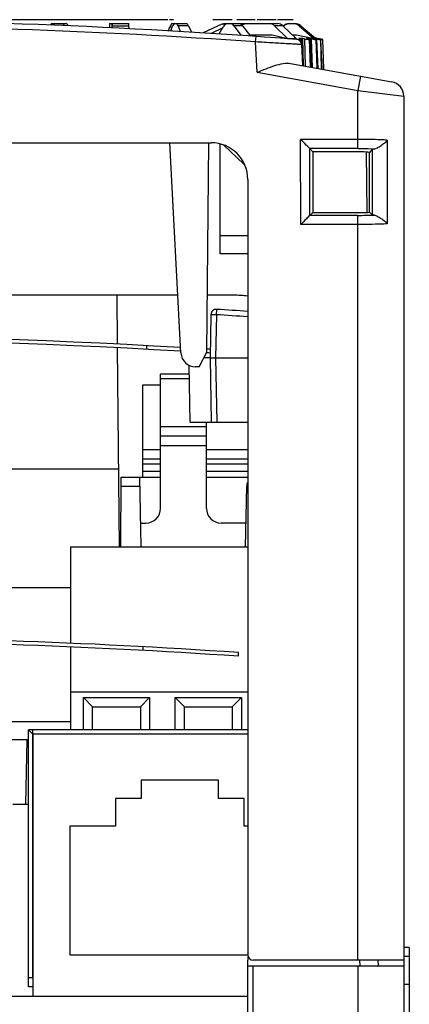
# Model space of a CAD drawing. Header units: millimetres. Extents: x 88 to 1193, y 471 to 1243.
# Tile 25 of 47: x 281 to 302, y 888 to 942. Entities that reach past the tile are written whole.
import ezdxf

# ---------------------------------------------------------------- set-up
doc = ezdxf.new("R2010")
doc.units = ezdxf.units.MM
doc.header["$LTSCALE"] = 20
doc.layers.get('0').update_dxf_attribs({"linetype": 'CONTINUOUS'})
for name, color, linetype in [('03_ALL_AXES', 7, 'CONTINUOUS'), ('07_ALL_FEATURES', 7, 'CONTINUOUS'), ('7_ALL_FEATURES', 7, 'CONTINUOUS')]:
    doc.layers.add(name, color=color, linetype=linetype)

msp = doc.modelspace()

# ---------------------------------------------------------------- linework, layer by layer
at = {"color": 0, "linetype": 'Continuous'}
for p, q in [((289.623, 923.375), (289.023, 934.817)), ((291.036, 923.421), (291.135, 934.818)), ((291.762, 928.767), (291.762, 934.748)), ((293.262, 929.75), (291.762, 929.75)), ((293.262, 928.767), (291.762, 928.767)), ((290.622, 922.617), (291.036, 923.421)), ((290.062, 922.617), (290.062, 922.703)), ((290.622, 922.617), (290.422, 922.617)), ((281.562, 902.617), (281.562, 888.367)), ((293.262, 902.617), (281.562, 902.617)), ((291.662, 900.117), (287.462, 900.117)), ((287.462, 900.117), (287.462, 899.117)), ((291.662, 899.117), (291.662, 900.117)), ((287.462, 899.117), (286.062, 899.117)), ((286.062, 899.117), (286.062, 897.617)), ((293.062, 899.117), (291.662, 899.117)), ((293.062, 897.617), (293.062, 899.117)), ((286.062, 897.617), (283.562, 897.617)), ((283.562, 897.617), (283.562, 890.617)), ((293.262, 897.617), (293.062, 897.617)), ((283.562, 890.617), (293.262, 890.617))]:
    msp.add_line(p, q, dxfattribs=at)
msp.add_arc((290.422, 923.417), 0.8, 183, 270, dxfattribs=at)
at = {"layer": '03_ALL_AXES', "color": 0, "linetype": 'Continuous'}
for p, q in [((288.512, 914.917), (288.512, 922.218)), ((290.078, 922.217), (288.512, 922.217)), ((290.082, 921.965), (288.512, 921.965)), ((291.012, 919.348), (288.512, 919.348)), ((291.012, 914.917), (291.012, 919.617)), ((291.012, 918.852), (288.512, 918.852)), ((291.012, 918.317), (288.512, 918.317)), ((286.23, 917.052), (254.262, 917.052)), ((286.342, 912.817), (286.362, 916.617)), ((286.362, 916.617), (288.512, 916.617)), ((287.362, 916.617), (287.429, 912.817)), ((291.012, 916.617), (293.262, 916.617)), ((286.36, 916.126), (287.371, 916.126)), ((293.146, 912.817), (293.204, 916.126)), ((293.262, 916.126), (293.204, 916.126)), ((287.406, 914.117), (287.712, 914.117)), ((293.169, 914.117), (291.812, 914.117)), ((252.762, 910.617), (283.612, 910.617)), ((283.612, 903.3), (257.945, 903.3)), ((281.312, 902.317), (279.262, 902.317)), ((281.224, 902.317), (281.163, 898.817)), ((280.462, 898.817), (281.312, 898.817))]:
    msp.add_line(p, q, dxfattribs=at)
for centre, radius, start, end in [((293.704, 916.117), 0.5, 152.4522, 179), ((287.712, 914.917), 0.8, 270, 0), ((291.812, 914.917), 0.8, 180, 270)]:
    msp.add_arc(centre, radius, start, end, dxfattribs=at)
at = {"layer": '07_ALL_FEATURES', "color": 0, "linetype": 'Continuous'}
for p, q in [((288.91, 941.517), (246.272, 941.517)), ((282.608, 941.301), (283.372, 941.301)), ((285.733, 941.184), (285.728, 941.075)), ((285.739, 941.301), (286.786, 941.301)), ((285.862, 941.265), (285.852, 941.069)), ((285.881, 941.068), (285.884, 941.184)), ((285.884, 941.184), (286.792, 941.184)), ((286.799, 941.026), (286.792, 941.184)), ((289.218, 941.517), (289.006, 941.517)), ((289.153, 941.301), (289.916, 941.301)), ((289.463, 941.184), (289.584, 940.866)), ((290.032, 941.184), (289.463, 941.184)), ((290.032, 941.184), (290.191, 940.831)), ((291.856, 941.265), (290.84, 940.793)), ((292.405, 941.517), (291.362, 941.517)), ((292.06, 941.265), (291.856, 941.265)), ((292.018, 941.301), (294.887, 941.301)), ((292.968, 941.184), (292.505, 941.184)), ((292.505, 941.184), (292.894, 940.663)), ((293.659, 941.517), (292.66, 941.517)), ((292.968, 941.184), (293.414, 940.627)), ((294.813, 941.517), (293.771, 941.517)), ((295.169, 941.184), (294.72, 941.184)), ((294.72, 941.184), (295.423, 940.495)), ((295.727, 941.517), (294.879, 941.517)), ((295.169, 941.184), (295.895, 940.495)), ((295.556, 941.301), (295.838, 941.301)), ((296.156, 941.184), (296.055, 941.184)), ((296.055, 941.184), (296.858, 940.498)), ((296.156, 941.184), (296.968, 940.496)), ((288.95, 940.903), (289.019, 941.123)), ((289.019, 941.123), (289.15, 941.123)), ((289.076, 940.896), (289.15, 941.123)), ((291.895, 941.067), (291.262, 940.768)), ((291.709, 940.741), (291.927, 941.123)), ((293.354, 940.701), (294.588, 940.701)), ((294.588, 940.701), (295.423, 940.495)), ((295.678, 940.701), (295.917, 940.701)), ((295.917, 940.701), (296.78, 940.513)), ((293.691, 940.307), (293.712, 940.606)), ((293.778, 938.656), (293.691, 940.307)), ((295.517, 940.497), (295.588, 940.48)), ((295.518, 940.498), (295.588, 940.498)), ((295.588, 940.498), (295.656, 940.498)), ((295.656, 940.498), (295.786, 940.498)), ((295.787, 940.454), (295.786, 940.499)), ((295.786, 940.498), (295.794, 940.498)), ((295.811, 940.493), (295.794, 940.497)), ((295.864, 940.48), (295.811, 940.493)), ((295.864, 940.48), (295.865, 940.448)), ((296.041, 940.499), (296.123, 940.48)), ((296.225, 940.435), (296.142, 940.435)), ((296.142, 940.435), (296.144, 940.319)), ((296.262, 939.017), (296.202, 940.16)), ((296.236, 940.162), (296.225, 940.435)), ((296.274, 939.2), (296.236, 940.162)), ((296.301, 939.019), (296.245, 940.439)), ((296.302, 939.018), (296.265, 940.499)), ((296.347, 940.48), (296.265, 940.499)), ((296.347, 940.48), (296.385, 938.995)), ((296.465, 940.499), (296.551, 940.48)), ((296.606, 940.5), (296.634, 940.499)), ((296.68, 940.435), (296.615, 940.435)), ((296.615, 940.435), (296.653, 938.946)), ((296.635, 940.459), (296.634, 940.499)), ((296.72, 940.48), (296.634, 940.499)), ((296.739, 938.931), (296.68, 940.435)), ((296.751, 938.928), (296.692, 940.438)), ((296.72, 940.48), (296.721, 940.438)), ((296.721, 940.438), (296.764, 938.926)), ((296.777, 940.499), (296.866, 940.48)), ((296.78, 940.513), (296.843, 940.5)), ((296.843, 940.5), (296.843, 940.485)), ((296.858, 940.498), (296.858, 940.48)), ((296.858, 940.498), (296.896, 940.498)), ((296.896, 940.498), (296.896, 940.473)), ((296.937, 940.489), (296.896, 940.498)), ((297.053, 940.5), (296.934, 940.525)), ((296.978, 940.48), (296.937, 940.489)), ((296.974, 940.499), (296.997, 940.494)), ((297.021, 940.435), (296.974, 940.435)), ((296.974, 940.435), (297.019, 938.88)), ((296.978, 940.48), (296.979, 940.453)), ((296.997, 940.494), (297.064, 940.48)), ((297.082, 938.868), (297.021, 940.435)), ((297.088, 938.867), (297.027, 940.436)), ((297.029, 940.487), (297.029, 940.499)), ((297.051, 940.494), (297.029, 940.499)), ((297.118, 940.48), (297.051, 940.494)), ((297.054, 940.499), (297.053, 940.5)), ((297.054, 940.499), (297.077, 940.494)), ((297.077, 940.494), (297.122, 940.485)), ((297.118, 940.48), (297.119, 940.468)), ((297.122, 940.485), (297.144, 940.48)), ((297.177, 940.473), (297.144, 940.48)), ((297.244, 940.435), (297.217, 940.435)), ((297.217, 940.435), (297.267, 938.848)), ((297.244, 940.435), (297.246, 940.436)), ((297.304, 938.828), (297.244, 940.435)), ((297.306, 938.828), (297.246, 940.436)), ((297.347, 940.435), (297.339, 940.435)), ((297.339, 940.435), (297.393, 938.848)), ((297.405, 938.809), (297.347, 940.435)), ((297.405, 938.809), (297.347, 940.435)), ((295.588, 939.14), (301.105, 938.137)), ((296.282, 939.014), (296.274, 939.2)), ((293.778, 938.656), (299.262, 937.659)), ((297.393, 938.848), (297.393, 938.831)), ((299.405, 938.446), (299.262, 937.659)), ((299.262, 934.507), (299.262, 937.659)), ((299.262, 937.659), (301.762, 937.35)), ((301.762, 937.35), (301.762, 890.317)), ((245.766, 934.817), (291.262, 934.817)), ((296.145, 930.367), (296.142, 935.004)), ((299.262, 935.004), (296.142, 935.004)), ((300.862, 934.96), (300.858, 930.403)), ((291.95, 934.691), (293.051, 933.645)), ((299.262, 934.507), (296.64, 934.507)), ((296.643, 930.865), (296.64, 934.506)), ((296.64, 934.506), (296.812, 934.317)), ((296.812, 934.317), (296.812, 931.017)), ((299.442, 934.317), (296.812, 934.317)), ((299.713, 934.289), (299.741, 931.034)), ((300.044, 934.462), (299.888, 934.291)), ((300.044, 934.462), (300.041, 930.901)), ((293.262, 932.817), (293.262, 890.617)), ((296.644, 930.865), (296.812, 931.017)), ((296.812, 931.017), (299.471, 931.017)), ((300.041, 930.901), (299.892, 931.035)), ((299.262, 930.865), (296.644, 930.865)), ((299.262, 890.317), (299.262, 930.865)), ((299.262, 930.367), (296.145, 930.367)), ((289.458, 926.517), (275.579, 926.517)), ((286.171, 923.848), (286.147, 926.517)), ((292.475, 926.517), (291.063, 926.517)), ((286.267, 912.817), (286.172, 923.648)), ((287.762, 923.573), (287.762, 923.773)), ((287.519, 921.617), (287.519, 916.617)), ((288.512, 921.617), (287.519, 921.617)), ((287.519, 918.117), (288.512, 918.117)), ((287.519, 917.617), (288.512, 917.617)), ((291.012, 918.117), (293.262, 918.117)), ((291.012, 917.617), (293.262, 917.617)), ((288.512, 917.314), (287.519, 917.314)), ((293.262, 917.314), (291.012, 917.314)), ((302.062, 891.017), (301.762, 891.017)), ((302.062, 891.017), (302.062, 884.017)), ((293.262, 880.017), (293.262, 890.317)), ((301.762, 890.317), (293.562, 890.317)), ((299.342, 890.323), (299.365, 890.017)), ((300.339, 890.317), (300.362, 890.017)), ((302.062, 890.517), (301.762, 890.517)), ((301.762, 890.31), (301.762, 827.126)), ((293.262, 890.017), (301.762, 890.017)), ((293.562, 879.717), (293.562, 890.017)), ((299.262, 890.017), (299.262, 832.817)), ((301.762, 889.017), (302.062, 889.017)), ((223.262, 888.367), (293.262, 888.367))]:
    msp.add_line(p, q, dxfattribs=at)
for centre, radius, start, end in [((267.762, 571.517), 370, 85.63459, 94.36541), ((267.762, 571.517), 369.7, 85.97825, 94.02175), ((295.376, 943.313), 2.819, 270.9569, 272.8795), ((295.953, 943.953), 3.458, 267.3684, 269.0441), ((295.903, 940.145), 0.3, 2.998, 85.6198), ((296.153, 932.513), 7.987, 89.7324, 90.8028), ((296.152, 932.5), 8, 89.1977, 89.7323), ((296.549, 935.948), 4.552, 89.2911, 91.0634), ((296.006, 938.049), 2.491, 76.6417, 77.3625), ((296.127, 938.56), 1.966, 75.8268, 76.652), ((297.461, 943.775), 3.378, 257.3292, 257.8862), ((296.833, 938.492), 2.008, 89.722, 91.6014), ((296.912, 939.428), 1.069, 88.282, 90.829), ((296.91, 939.313), 1.184, 87.1503, 88.3456), ((297.002, 940.03), 0.47, 90.0003, 93.3115), ((298.197, 946.055), 5.707, 257.6609, 258.326), ((297.001, 940.027), 0.472, 86.6985, 89.9964), ((298.081, 945.486), 5.126, 258.308, 259.0212), ((300.079, 954.231), 14.067, 257.8498, 258.1194), ((296.489, 936.735), 3.798, 77.2488, 77.5015), ((300.962, 937.35), 0.8, 0, 79.6952), ((291.262, 932.817), 2, 0, 90), ((290.986, 931.469), 3, 45.1606, 46.5), ((299.292, 953.38), 22.514, 269.9252, 272.1578), ((292.475, 920.017), 6.5, 83.0388, 90), ((267.762, 556.517), 367.6, 86.5915, 93.89931), ((267.762, 556.517), 367.8, 86.595, 93.89391), ((267.762, 556.517), 367.8, 86.34326, 86.37047), ((267.762, 556.517), 367.6, 86.34181, 86.37044), ((293.562, 890.617), 0.3, 180, 270), ((294.262, 890.317), 1, 168.5174, 180)]:
    msp.add_arc(centre, radius, start, end, dxfattribs=at)
for centre, major_axis, ratio, start_param, end_param in [((282.592, 940.801), (0.019, 0.5), 0.348721, 0.012992, 0.585162), ((282.728, 940.801), (0.019, 0.5), 0.334467, 0.012393, 0.606904), ((282.657, 940.801), (0.019, 0.5), 0.348721, -0.194699, 0.012992), ((283.327, 940.801), (-0.019, 0.5), 0.334467, -0.012393, 0.667958), ((283.388, 940.801), (-0.019, 0.5), 0.334467, -0.732548, -0.012393), ((285.722, 940.801), (0.017, 0.5), 0.007584, 0.349304, 0.698397), ((285.714, 940.301), (0.035, 1), 0.007584, -0.686989, 0.000265), ((285.848, 940.801), (0.017, 0.5), 0.007584, 0.320108, 0.384237), ((285.868, 940.801), (0.017, 0.5), 0.007584, -0.697867, 0.000265), ((286.803, 940.801), (-0.017, 0.5), 0.007584, -0.698397, -0.000265), ((289.136, 940.801), (0.019, 0.5), 0.334467, 0.012393, 0.885058), ((289.273, 940.801), (0.019, 0.5), 0.348721, 0.012992, 0.885657), ((289.338, 940.801), (0.019, 0.5), 0.348721, -0.685139, 0.012992), ((289.933, 940.801), (-0.019, 0.5), 0.348721, -0.711124, -0.012992), ((292.009, 940.801), (0.034, 0.499), 0.861157, 0.059089, 0.443061), ((292.166, 940.801), (0.023, 0.5), 0.647797, 0.029686, 0.90235), ((292.286, 940.801), (0.023, 0.5), 0.647797, -0.668446, 0.029686), ((292.77, 940.801), (-0.023, 0.5), 0.647797, -0.727817, -0.029686), ((293.248, 940.301), (0.07, 0.998), 0.868742, 6.344363, 6.737186), ((294.434, 940.801), (0.035, 0.499), 0.868742, -0.636954, 0.061177), ((294.896, 940.801), (-0.035, 0.499), 0.868742, -0.759309, -0.061177), ((295.524, 940.801), (0.092, 0.492), 0.982303, 0.181035, 0.936677), ((295.553, 940.801), (0.099, 0.49), 0.984944, 6.479429, 7.274747), ((295.736, 940.801), (0.099, 0.49), 0.984944, -0.501888, 0.196244), ((295.841, 940.801), (-0.099, 0.49), 0.984944, -0.894376, -0.196244), ((299.442, 934.269), (0.5, 0), 0.096208, 0.469005, 1.571567), ((299.869, 885.422), (-0.004, 57.515), 0.000758, -0.654952, -0.555422), ((299.47, 931.057), (0.5, 0), 0.078756, -1.570028, -0.566996)]:
    msp.add_ellipse(centre, major_axis=major_axis, ratio=ratio, start_param=start_param, end_param=end_param, dxfattribs=at)
for points, knots in [([(296.202, 940.16), (296.187, 940.164), (296.122, 940.161), (295.981, 940.176), (295.75, 940.187), (295.297, 940.216), (294.602, 940.255), (294.011, 940.289), (293.691, 940.307)], [0, 0, 0, 0, 0.019346, 0.076565, 0.169353, 0.294012, 0.618307, 1, 1, 1, 1]), ([(295.864, 940.48), (295.874, 940.477), (295.915, 940.468), (295.957, 940.459), (295.99, 940.453)], [0, 0, 0, 0, 0.235002, 1, 1, 1, 1]), ([(295.99, 940.453), (295.997, 940.452), (296.027, 940.447), (296.057, 940.443), (296.079, 940.44)], [0, 0, 0, 0, 0.265587, 1, 1, 1, 1]), ([(296.079, 940.44), (296.083, 940.439), (296.098, 940.438), (296.114, 940.436), (296.125, 940.436)], [0, 0, 0, 0, 0.278799, 1, 1, 1, 1]), ([(296.201, 940.459), (296.195, 940.461), (296.17, 940.469), (296.144, 940.475), (296.123, 940.48)], [0, 0, 0, 0, 0.21576, 1, 1, 1, 1]), ([(296.245, 940.439), (296.245, 940.444), (296.224, 940.45), (296.212, 940.456), (296.201, 940.459)], [0, 0, 0, 0, 0.292365, 1, 1, 1, 1]), ([(296.225, 940.435), (296.23, 940.435), (296.236, 940.435), (296.245, 940.437), (296.245, 940.439)], [0, 0, 0, 0, 0.717585, 1, 1, 1, 1]), ([(296.347, 940.48), (296.399, 940.468), (296.488, 940.451), (296.577, 940.435), (296.615, 940.435)], [0, 0, 0, 0, 0.587306, 1, 1, 1, 1]), ([(296.655, 940.453), (296.651, 940.454), (296.636, 940.459), (296.621, 940.463), (296.609, 940.466)], [0, 0, 0, 0, 0.220134, 1, 1, 1, 1]), ([(296.692, 940.438), (296.692, 940.442), (296.674, 940.446), (296.664, 940.451), (296.655, 940.453)], [0, 0, 0, 0, 0.284579, 1, 1, 1, 1]), ([(296.68, 940.435), (296.682, 940.435), (296.685, 940.435), (296.692, 940.435), (296.692, 940.438)], [0, 0, 0, 0, 0.422106, 1, 1, 1, 1]), ([(296.752, 940.473), (296.798, 940.463), (296.871, 940.45), (296.946, 940.435), (296.974, 940.435)], [0, 0, 0, 0, 0.623025, 1, 1, 1, 1]), ([(296.953, 940.459), (296.947, 940.461), (296.917, 940.468), (296.888, 940.475), (296.866, 940.48)], [0, 0, 0, 0, 0.227842, 1, 1, 1, 1]), ([(296.996, 940.448), (296.993, 940.449), (296.979, 940.453), (296.965, 940.457), (296.953, 940.459)], [0, 0, 0, 0, 0.216422, 1, 1, 1, 1]), ([(297.027, 940.436), (297.027, 940.439), (297.012, 940.442), (297.004, 940.446), (296.996, 940.448)], [0, 0, 0, 0, 0.275558, 1, 1, 1, 1]), ([(297.021, 940.435), (297.023, 940.435), (297.024, 940.435), (297.027, 940.436), (297.027, 940.436)], [0, 0, 0, 0, 0.718139, 1, 1, 1, 1]), ([(297.203, 940.448), (297.194, 940.45), (297.148, 940.462), (297.101, 940.472), (297.064, 940.48)], [0, 0, 0, 0, 0.204964, 1, 1, 1, 1]), ([(297.105, 940.453), (297.13, 940.449), (297.167, 940.443), (297.204, 940.435), (297.217, 940.435)], [0, 0, 0, 0, 0.664559, 1, 1, 1, 1]), ([(297.311, 940.444), (297.302, 940.446), (297.258, 940.455), (297.213, 940.465), (297.177, 940.473)], [0, 0, 0, 0, 0.198878, 1, 1, 1, 1]), ([(297.183, 940.466), (297.198, 940.463), (297.246, 940.453), (297.293, 940.443), (297.325, 940.437)], [0, 0, 0, 0, 0.319548, 1, 1, 1, 1]), ([(297.246, 940.436), (297.246, 940.437), (297.241, 940.437), (297.234, 940.441), (297.22, 940.444), (297.21, 940.447), (297.203, 940.448)], [0, 0, 0, 0, 0.072081, 0.267128, 0.579618, 1, 1, 1, 1]), ([(297.325, 940.437), (297.327, 940.437), (297.332, 940.436), (297.336, 940.435), (297.339, 940.435)], [0, 0, 0, 0, 0.389007, 1, 1, 1, 1]), ([(293.778, 938.656), (294.096, 938.785), (294.558, 938.975), (295.165, 939.142), (295.458, 939.164), (295.588, 939.14)], [0, 0, 0, 0, 0.545268, 0.790055, 1, 1, 1, 1]), ([(296.64, 934.506), (296.58, 934.572), (296.409, 934.733), (296.245, 934.901), (296.142, 935.004)], [0, 0, 0, 0, 0.379722, 1, 1, 1, 1]), ([(300.862, 934.96), (300.744, 934.967), (300.211, 934.995), (299.677, 935.004), (299.262, 935.004)], [0, 0, 0, 0, 0.222514, 1, 1, 1, 1]), ([(300.147, 934.487), (300.209, 934.494), (300.338, 934.552), (300.526, 934.659), (300.671, 934.784), (300.802, 934.865), (300.836, 934.933), (300.861, 934.96)], [0, 0, 0, 0, 0.213717, 0.477963, 0.747009, 0.874757, 1, 1, 1, 1]), ([(299.262, 934.507), (299.339, 934.507), (299.634, 934.505), (299.929, 934.497), (300.147, 934.487)], [0, 0, 0, 0, 0.25838, 1, 1, 1, 1]), ([(300.044, 934.462), (300.047, 934.465), (300.081, 934.48), (300.116, 934.483), (300.147, 934.487)], [0, 0, 0, 0, 0.125535, 1, 1, 1, 1]), ([(296.644, 930.865), (296.578, 930.806), (296.418, 930.634), (296.249, 930.47), (296.145, 930.367)], [0, 0, 0, 0, 0.37738, 1, 1, 1, 1]), ([(300.139, 930.881), (300.127, 930.883), (300.095, 930.888), (300.057, 930.888), (300.041, 930.901)], [0, 0, 0, 0, 0.376231, 1, 1, 1, 1]), ([(300.139, 930.881), (300.201, 930.875), (300.331, 930.817), (300.52, 930.709), (300.666, 930.582), (300.798, 930.499), (300.832, 930.43), (300.857, 930.403)], [0, 0, 0, 0, 0.211578, 0.475957, 0.745891, 0.874201, 1, 1, 1, 1]), ([(300.858, 930.403), (300.74, 930.397), (300.208, 930.374), (299.676, 930.367), (299.262, 930.367)], [0, 0, 0, 0, 0.222659, 1, 1, 1, 1])]:
    msp.add_open_spline(points, degree=3, knots=knots, dxfattribs=at)
msp.add_open_spline([(296.125, 940.436), (296.13, 940.435), (296.136, 940.435), (296.142, 940.435)], degree=3, dxfattribs=at)
at = {"layer": '7_ALL_FEATURES', "color": 0, "linetype": 'Continuous'}
for p, q in [((291.553, 925.456), (291.572, 925.75)), ((291.253, 925.456), (291.212, 923.117)), ((291.553, 925.456), (291.512, 923.117)), ((291.212, 923.117), (290.88, 923.117)), ((291.212, 923.117), (291.273, 919.617)), ((291.212, 923.117), (291.512, 923.117)), ((291.512, 923.117), (291.573, 919.617)), ((291.512, 923.117), (293.262, 923.117)), ((290.123, 919.617), (290.07, 922.699)), ((290.123, 919.617), (293.262, 919.617)), ((288.512, 916.922), (287.519, 916.922)), ((293.262, 916.922), (291.012, 916.922)), ((283.612, 912.817), (283.612, 907.567)), ((283.612, 912.817), (293.262, 912.817)), ((283.612, 907.367), (283.612, 902.867)), ((287.558, 907.183), (287.572, 907.383)), ((292.749, 906.866), (292.762, 907.066)), ((283.612, 904.922), (293.262, 904.922)), ((284.312, 904.617), (287.912, 904.617)), ((284.312, 902.867), (284.312, 904.617)), ((284.312, 904.617), (284.812, 904.117)), ((287.912, 904.617), (287.412, 904.117)), ((287.912, 904.617), (287.912, 902.867)), ((289.312, 904.617), (292.912, 904.617)), ((289.312, 902.867), (289.312, 904.617)), ((289.812, 904.117), (289.312, 904.617)), ((292.412, 904.117), (292.912, 904.617)), ((292.912, 904.617), (292.912, 902.867)), ((284.812, 904.117), (287.412, 904.117)), ((284.812, 902.867), (284.812, 904.117)), ((287.412, 904.117), (287.412, 902.867)), ((289.812, 904.117), (292.412, 904.117)), ((289.812, 902.867), (289.812, 904.117)), ((292.412, 904.117), (292.412, 902.867)), ((281.312, 888.867), (281.312, 902.867)), ((293.262, 902.867), (281.312, 902.867)), ((281.562, 902.617), (281.312, 902.867)), ((281.562, 889.367), (281.562, 902.867)), ((293.262, 902.617), (281.562, 902.617)), ((281.562, 889.367), (281.312, 889.367)), ((281.562, 888.867), (281.312, 888.867))]:
    msp.add_line(p, q, dxfattribs=at)
for centre, radius, start, end in [((291.553, 925.451), 0.3, 86.3104, 179), ((267.762, 556.517), 370, 86.0481, 86.31038), ((267.762, 556.522), 369.701, 86.04489, 86.31038), ((267.762, 540.417), 367.5, 86.09932, 93.90068), ((267.762, 540.417), 367.3, 86.09932, 93.90068)]:
    msp.add_arc(centre, radius, start, end, dxfattribs=at)
msp.add_open_spline([(291.553, 925.456), (291.534, 925.457), (291.495, 925.457), (291.44, 925.458), (291.389, 925.458), (291.344, 925.458), (291.311, 925.458), (291.29, 925.458), (291.277, 925.458), (291.267, 925.457), (291.26, 925.457), (291.256, 925.457), (291.253, 925.457), (291.253, 925.456)], degree=3, knots=[0, 0, 0, 0, 0.194928, 0.382509, 0.555261, 0.706731, 0.831038, 0.881479, 0.923429, 0.956517, 0.980399, 0.994884, 1, 1, 1, 1], dxfattribs=at)

doc.saveas('drawing.dxf')
